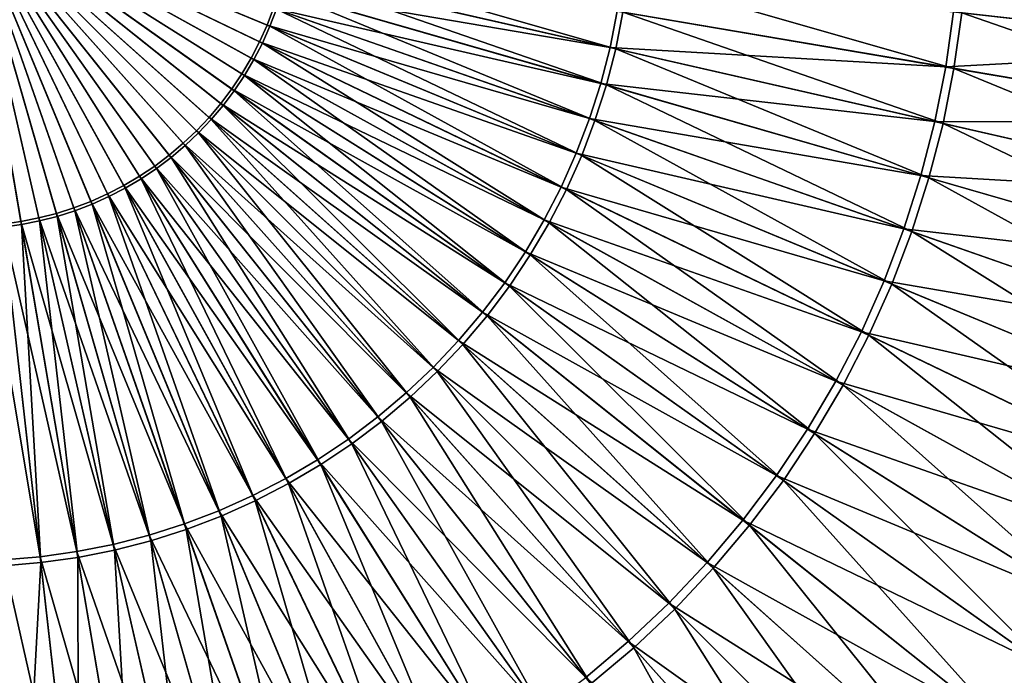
# Model space of a CAD drawing. Header units: millimetres. Extents: x -63 to 63, y -63 to 63.
# Tile 67 of 107: x 0.49 to 9.52, y -7.11 to -1.09. Entities that reach past the tile are written whole.
import ezdxf

# ---------------------------------------------------------------- set-up
doc = ezdxf.new("R2010")
doc.units = ezdxf.units.MM
doc.header["$LTSCALE"] = 106.095679
for name, color, linetype in [('12', 7, 'CONTINUOUS'), ('21', 7, 'CONTINUOUS'), ('24', 7, 'CONTINUOUS'), ('6', 7, 'CONTINUOUS')]:
    doc.layers.add(name, color=color, linetype=linetype)

msp = doc.modelspace()

# ---------------------------------------------------------------- linework, layer by layer
at = {"layer": '12', "linetype": 'Continuous'}
for points in [[(0.3375, -2.9954, 16.3537), (0, 0, 16.4287), (0.5049, -2.9718, 16.3537), (0.3375, -2.9954, 16.3537)], [(0.5049, -2.9718, 16.3537), (0, 0, 16.4287), (0.6708, -2.9388, 16.3537), (0.5049, -2.9718, 16.3537)], [(0.6708, -2.9388, 16.3537), (0, 0, 16.4287), (0.8345, -2.8966, 16.3537), (0.6708, -2.9388, 16.3537)], [(0.8345, -2.8966, 16.3537), (0, 0, 16.4287), (0.9956, -2.8452, 16.3537), (0.8345, -2.8966, 16.3537)], [(0.9956, -2.8452, 16.3537), (0, 0, 16.4287), (1.1536, -2.7849, 16.3537), (0.9956, -2.8452, 16.3537)], [(1.1536, -2.7849, 16.3537), (0, 0, 16.4287), (1.3079, -2.7159, 16.3537), (1.1536, -2.7849, 16.3537)], [(1.3079, -2.7159, 16.3537), (0, 0, 16.4287), (1.4581, -2.6383, 16.3537), (1.3079, -2.7159, 16.3537)], [(1.4581, -2.6383, 16.3537), (0, 0, 16.4287), (1.6037, -2.5524, 16.3537), (1.4581, -2.6383, 16.3537)], [(1.6037, -2.5524, 16.3537), (0, 0, 16.4287), (1.7443, -2.4584, 16.3537), (1.6037, -2.5524, 16.3537)], [(1.7443, -2.4584, 16.3537), (0, 0, 16.4287), (1.8794, -2.3567, 16.3537), (1.7443, -2.4584, 16.3537)], [(1.8794, -2.3567, 16.3537), (0, 0, 16.4287), (2.0086, -2.2477, 16.3537), (1.8794, -2.3567, 16.3537)], [(2.0086, -2.2477, 16.3537), (0, 0, 16.4287), (2.1315, -2.1315, 16.3537), (2.0086, -2.2477, 16.3537)], [(2.1315, -2.1315, 16.3537), (0, 0, 16.4287), (2.2477, -2.0086, 16.3537), (2.1315, -2.1315, 16.3537)], [(2.2477, -2.0086, 16.3537), (0, 0, 16.4287), (2.3567, -1.8794, 16.3537), (2.2477, -2.0086, 16.3537)], [(2.3567, -1.8794, 16.3537), (0, 0, 16.4287), (2.4584, -1.7443, 16.3537), (2.3567, -1.8794, 16.3537)], [(2.4584, -1.7443, 16.3537), (0, 0, 16.4287), (2.5524, -1.6037, 16.3537), (2.4584, -1.7443, 16.3537)], [(2.5524, -1.6037, 16.3537), (0, 0, 16.4287), (2.6383, -1.4581, 16.3537), (2.5524, -1.6037, 16.3537)], [(2.6383, -1.4581, 16.3537), (0, 0, 16.4287), (2.7159, -1.3079, 16.3537), (2.6383, -1.4581, 16.3537)], [(2.7159, -1.3079, 16.3537), (0, 0, 16.4287), (2.7849, -1.1536, 16.3537), (2.7159, -1.3079, 16.3537)], [(2.7849, -1.1536, 16.3537), (0, 0, 16.4287), (2.8452, -0.9956, 16.3537), (2.7849, -1.1536, 16.3537)], [(2.9388, -0.6708, 16.3537), (2.9718, -0.5049, 16.3537), (5.9576, -1.3598, 16.1198), (2.9388, -0.6708, 16.3537)], [(5.9576, -1.3598, 16.1198), (2.9718, -0.5049, 16.3537), (6.0245, -1.0236, 16.1198), (5.9576, -1.3598, 16.1198)], [(9.1334, -1.0291, 15.7276), (9.1768, -0.5154, 15.7276), (12.1705, -1.3713, 15.1781), (9.1334, -1.0291, 15.7276)], [(12.1705, -1.3713, 15.1781), (9.1768, -0.5154, 15.7276), (12.2282, -0.6867, 15.1781), (12.1705, -1.3713, 15.1781)], [(2.8966, -0.8345, 16.3537), (2.9388, -0.6708, 16.3537), (5.872, -1.6917, 16.1198), (2.8966, -0.8345, 16.3537)], [(5.872, -1.6917, 16.1198), (2.9388, -0.6708, 16.3537), (5.9576, -1.3598, 16.1198), (5.872, -1.6917, 16.1198)], [(6.0245, -1.0236, 16.1198), (6.0724, -0.6842, 16.1198), (9.0614, -1.5396, 15.7276), (6.0245, -1.0236, 16.1198)], [(9.0614, -1.5396, 15.7276), (6.0724, -0.6842, 16.1198), (9.1334, -1.0291, 15.7276), (9.0614, -1.5396, 15.7276)], [(2.8452, -0.9956, 16.3537), (2.8966, -0.8345, 16.3537), (5.7679, -2.0183, 16.1198), (2.8452, -0.9956, 16.3537)], [(5.7679, -2.0183, 16.1198), (2.8966, -0.8345, 16.3537), (5.872, -1.6917, 16.1198), (5.7679, -2.0183, 16.1198)], [(2.7849, -1.1536, 16.3537), (2.8452, -0.9956, 16.3537), (5.6457, -2.3385, 16.1198), (2.7849, -1.1536, 16.3537)], [(5.6457, -2.3385, 16.1198), (2.8452, -0.9956, 16.3537), (5.7679, -2.0183, 16.1198), (5.6457, -2.3385, 16.1198)], [(5.9576, -1.3598, 16.1198), (6.0245, -1.0236, 16.1198), (8.9608, -2.0452, 15.7276), (5.9576, -1.3598, 16.1198)], [(8.9608, -2.0452, 15.7276), (6.0245, -1.0236, 16.1198), (9.0614, -1.5396, 15.7276), (8.9608, -2.0452, 15.7276)], [(9.0614, -1.5396, 15.7276), (9.1334, -1.0291, 15.7276), (12.0744, -2.0515, 15.1781), (9.0614, -1.5396, 15.7276)], [(12.0744, -2.0515, 15.1781), (9.1334, -1.0291, 15.7276), (12.1705, -1.3713, 15.1781), (12.0744, -2.0515, 15.1781)], [(2.7159, -1.3079, 16.3537), (2.7849, -1.1536, 16.3537), (5.5057, -2.6514, 16.1198), (2.7159, -1.3079, 16.3537)], [(5.5057, -2.6514, 16.1198), (2.7849, -1.1536, 16.3537), (5.6457, -2.3385, 16.1198), (5.5057, -2.6514, 16.1198)], [(2.6383, -1.4581, 16.3537), (2.7159, -1.3079, 16.3537), (5.3483, -2.9559, 16.1198), (2.6383, -1.4581, 16.3537)], [(5.3483, -2.9559, 16.1198), (2.7159, -1.3079, 16.3537), (5.5057, -2.6514, 16.1198), (5.3483, -2.9559, 16.1198)], [(5.872, -1.6917, 16.1198), (5.9576, -1.3598, 16.1198), (8.832, -2.5445, 15.7276), (5.872, -1.6917, 16.1198)], [(8.832, -2.5445, 15.7276), (5.9576, -1.3598, 16.1198), (8.9608, -2.0452, 15.7276), (8.832, -2.5445, 15.7276)], [(2.5524, -1.6037, 16.3537), (2.6383, -1.4581, 16.3537), (5.1742, -3.2512, 16.1198), (2.5524, -1.6037, 16.3537)], [(5.1742, -3.2512, 16.1198), (2.6383, -1.4581, 16.3537), (5.3483, -2.9559, 16.1198), (5.1742, -3.2512, 16.1198)], [(2.4584, -1.7443, 16.3537), (2.5524, -1.6037, 16.3537), (4.9837, -3.5362, 16.1198), (2.4584, -1.7443, 16.3537)], [(4.9837, -3.5362, 16.1198), (2.5524, -1.6037, 16.3537), (5.1742, -3.2512, 16.1198), (4.9837, -3.5362, 16.1198)], [(8.9608, -2.0452, 15.7276), (9.0614, -1.5396, 15.7276), (11.9404, -2.7253, 15.1781), (8.9608, -2.0452, 15.7276)], [(11.9404, -2.7253, 15.1781), (9.0614, -1.5396, 15.7276), (12.0744, -2.0515, 15.1781), (11.9404, -2.7253, 15.1781)], [(5.7679, -2.0183, 16.1198), (5.872, -1.6917, 16.1198), (8.6754, -3.0357, 15.7276), (5.7679, -2.0183, 16.1198)], [(8.6754, -3.0357, 15.7276), (5.872, -1.6917, 16.1198), (8.832, -2.5445, 15.7276), (8.6754, -3.0357, 15.7276)], [(2.3567, -1.8794, 16.3537), (2.4584, -1.7443, 16.3537), (4.7776, -3.81, 16.1198), (2.3567, -1.8794, 16.3537)], [(4.7776, -3.81, 16.1198), (2.4584, -1.7443, 16.3537), (4.9837, -3.5362, 16.1198), (4.7776, -3.81, 16.1198)], [(2.2477, -2.0086, 16.3537), (2.3567, -1.8794, 16.3537), (4.5565, -4.0719, 16.1198), (2.2477, -2.0086, 16.3537)], [(4.5565, -4.0719, 16.1198), (2.3567, -1.8794, 16.3537), (4.7776, -3.81, 16.1198), (4.5565, -4.0719, 16.1198)], [(2.1315, -2.1315, 16.3537), (2.2477, -2.0086, 16.3537), (4.321, -4.321, 16.1198), (2.1315, -2.1315, 16.3537)], [(4.321, -4.321, 16.1198), (2.2477, -2.0086, 16.3537), (4.5565, -4.0719, 16.1198), (4.321, -4.321, 16.1198)], [(5.6457, -2.3385, 16.1198), (5.7679, -2.0183, 16.1198), (8.4916, -3.5173, 15.7276), (5.6457, -2.3385, 16.1198)], [(8.4916, -3.5173, 15.7276), (5.7679, -2.0183, 16.1198), (8.6754, -3.0357, 15.7276), (8.4916, -3.5173, 15.7276)], [(8.832, -2.5445, 15.7276), (8.9608, -2.0452, 15.7276), (11.7688, -3.3905, 15.1781), (8.832, -2.5445, 15.7276)], [(11.7688, -3.3905, 15.1781), (8.9608, -2.0452, 15.7276), (11.9404, -2.7253, 15.1781), (11.7688, -3.3905, 15.1781)], [(2.0086, -2.2477, 16.3537), (2.1315, -2.1315, 16.3537), (4.0719, -4.5565, 16.1198), (2.0086, -2.2477, 16.3537)], [(4.0719, -4.5565, 16.1198), (2.1315, -2.1315, 16.3537), (4.321, -4.321, 16.1198), (4.0719, -4.5565, 16.1198)], [(1.8794, -2.3567, 16.3537), (2.0086, -2.2477, 16.3537), (3.81, -4.7776, 16.1198), (1.8794, -2.3567, 16.3537)], [(3.81, -4.7776, 16.1198), (2.0086, -2.2477, 16.3537), (4.0719, -4.5565, 16.1198), (3.81, -4.7776, 16.1198)], [(5.5057, -2.6514, 16.1198), (5.6457, -2.3385, 16.1198), (8.281, -3.9879, 15.7276), (5.5057, -2.6514, 16.1198)], [(8.281, -3.9879, 15.7276), (5.6457, -2.3385, 16.1198), (8.4916, -3.5173, 15.7276), (8.281, -3.9879, 15.7276)], [(1.7443, -2.4584, 16.3537), (1.8794, -2.3567, 16.3537), (3.5362, -4.9837, 16.1198), (1.7443, -2.4584, 16.3537)], [(3.5362, -4.9837, 16.1198), (1.8794, -2.3567, 16.3537), (3.81, -4.7776, 16.1198), (3.5362, -4.9837, 16.1198)], [(1.6037, -2.5524, 16.3537), (1.7443, -2.4584, 16.3537), (3.2512, -5.1742, 16.1198), (1.6037, -2.5524, 16.3537)], [(3.2512, -5.1742, 16.1198), (1.7443, -2.4584, 16.3537), (3.5362, -4.9837, 16.1198), (3.2512, -5.1742, 16.1198)], [(1.4581, -2.6383, 16.3537), (1.6037, -2.5524, 16.3537), (2.9559, -5.3483, 16.1198), (1.4581, -2.6383, 16.3537)], [(2.9559, -5.3483, 16.1198), (1.6037, -2.5524, 16.3537), (3.2512, -5.1742, 16.1198), (2.9559, -5.3483, 16.1198)], [(8.6754, -3.0357, 15.7276), (8.832, -2.5445, 15.7276), (11.5602, -4.0451, 15.1781), (8.6754, -3.0357, 15.7276)], [(11.5602, -4.0451, 15.1781), (8.832, -2.5445, 15.7276), (11.7688, -3.3905, 15.1781), (11.5602, -4.0451, 15.1781)], [(1.3079, -2.7159, 16.3537), (1.4581, -2.6383, 16.3537), (2.6514, -5.5057, 16.1198), (1.3079, -2.7159, 16.3537)], [(2.6514, -5.5057, 16.1198), (1.4581, -2.6383, 16.3537), (2.9559, -5.3483, 16.1198), (2.6514, -5.5057, 16.1198)], [(5.3483, -2.9559, 16.1198), (5.5057, -2.6514, 16.1198), (8.0444, -4.446, 15.7276), (5.3483, -2.9559, 16.1198)], [(8.0444, -4.446, 15.7276), (5.5057, -2.6514, 16.1198), (8.281, -3.9879, 15.7276), (8.0444, -4.446, 15.7276)], [(0.9956, -2.8452, 16.3537), (1.1536, -2.7849, 16.3537), (2.0183, -5.7679, 16.1198), (0.9956, -2.8452, 16.3537)], [(1.1536, -2.7849, 16.3537), (1.3079, -2.7159, 16.3537), (2.3385, -5.6457, 16.1198), (1.1536, -2.7849, 16.3537)], [(2.0183, -5.7679, 16.1198), (1.1536, -2.7849, 16.3537), (2.3385, -5.6457, 16.1198), (2.0183, -5.7679, 16.1198)], [(2.3385, -5.6457, 16.1198), (1.3079, -2.7159, 16.3537), (2.6514, -5.5057, 16.1198), (2.3385, -5.6457, 16.1198)], [(0.8345, -2.8966, 16.3537), (0.9956, -2.8452, 16.3537), (1.6917, -5.872, 16.1198), (0.8345, -2.8966, 16.3537)], [(1.6917, -5.872, 16.1198), (0.9956, -2.8452, 16.3537), (2.0183, -5.7679, 16.1198), (1.6917, -5.872, 16.1198)], [(0.3375, -2.9954, 16.3537), (0.5049, -2.9718, 16.3537), (0.6842, -6.0724, 16.1198), (0.3375, -2.9954, 16.3537)], [(0.5049, -2.9718, 16.3537), (0.6708, -2.9388, 16.3537), (1.0236, -6.0245, 16.1198), (0.5049, -2.9718, 16.3537)], [(0.6842, -6.0724, 16.1198), (0.5049, -2.9718, 16.3537), (1.0236, -6.0245, 16.1198), (0.6842, -6.0724, 16.1198)], [(0.6708, -2.9388, 16.3537), (0.8345, -2.8966, 16.3537), (1.3598, -5.9576, 16.1198), (0.6708, -2.9388, 16.3537)], [(1.0236, -6.0245, 16.1198), (0.6708, -2.9388, 16.3537), (1.3598, -5.9576, 16.1198), (1.0236, -6.0245, 16.1198)], [(1.3598, -5.9576, 16.1198), (0.8345, -2.8966, 16.3537), (1.6917, -5.872, 16.1198), (1.3598, -5.9576, 16.1198)], [(5.1742, -3.2512, 16.1198), (5.3483, -2.9559, 16.1198), (7.7824, -4.89, 15.7276), (5.1742, -3.2512, 16.1198)], [(7.7824, -4.89, 15.7276), (5.3483, -2.9559, 16.1198), (8.0444, -4.446, 15.7276), (7.7824, -4.89, 15.7276)], [(0.3426, -6.1012, 16.1198), (0.3375, -2.9954, 16.3537), (0.6842, -6.0724, 16.1198), (0.3426, -6.1012, 16.1198)], [(8.4916, -3.5173, 15.7276), (8.6754, -3.0357, 15.7276), (11.3152, -4.6869, 15.1781), (8.4916, -3.5173, 15.7276)], [(11.3152, -4.6869, 15.1781), (8.6754, -3.0357, 15.7276), (11.5602, -4.0451, 15.1781), (11.3152, -4.6869, 15.1781)], [(4.9837, -3.5362, 16.1198), (5.1742, -3.2512, 16.1198), (7.496, -5.3187, 15.7276), (4.9837, -3.5362, 16.1198)], [(7.496, -5.3187, 15.7276), (5.1742, -3.2512, 16.1198), (7.7824, -4.89, 15.7276), (7.496, -5.3187, 15.7276)], [(8.281, -3.9879, 15.7276), (8.4916, -3.5173, 15.7276), (11.0346, -5.314, 15.1781), (8.281, -3.9879, 15.7276)], [(11.0346, -5.314, 15.1781), (8.4916, -3.5173, 15.7276), (11.3152, -4.6869, 15.1781), (11.0346, -5.314, 15.1781)], [(4.7776, -3.81, 16.1198), (4.9837, -3.5362, 16.1198), (7.186, -5.7306, 15.7276), (4.7776, -3.81, 16.1198)], [(7.186, -5.7306, 15.7276), (4.9837, -3.5362, 16.1198), (7.496, -5.3187, 15.7276), (7.186, -5.7306, 15.7276)], [(4.5565, -4.0719, 16.1198), (4.7776, -3.81, 16.1198), (6.8534, -6.1245, 15.7276), (4.5565, -4.0719, 16.1198)], [(6.8534, -6.1245, 15.7276), (4.7776, -3.81, 16.1198), (7.186, -5.7306, 15.7276), (6.8534, -6.1245, 15.7276)], [(8.0444, -4.446, 15.7276), (8.281, -3.9879, 15.7276), (10.7193, -5.9243, 15.1781), (8.0444, -4.446, 15.7276)], [(10.7193, -5.9243, 15.1781), (8.281, -3.9879, 15.7276), (11.0346, -5.314, 15.1781), (10.7193, -5.9243, 15.1781)], [(4.321, -4.321, 16.1198), (4.5565, -4.0719, 16.1198), (6.4992, -6.4992, 15.7276), (4.321, -4.321, 16.1198)], [(6.4992, -6.4992, 15.7276), (4.5565, -4.0719, 16.1198), (6.8534, -6.1245, 15.7276), (6.4992, -6.4992, 15.7276)], [(4.0719, -4.5565, 16.1198), (4.321, -4.321, 16.1198), (6.1245, -6.8534, 15.7276), (4.0719, -4.5565, 16.1198)], [(6.1245, -6.8534, 15.7276), (4.321, -4.321, 16.1198), (6.4992, -6.4992, 15.7276), (6.1245, -6.8534, 15.7276)], [(7.7824, -4.89, 15.7276), (8.0444, -4.446, 15.7276), (10.3702, -6.5161, 15.1781), (7.7824, -4.89, 15.7276)], [(10.3702, -6.5161, 15.1781), (8.0444, -4.446, 15.7276), (10.7193, -5.9243, 15.1781), (10.3702, -6.5161, 15.1781)], [(3.81, -4.7776, 16.1198), (4.0719, -4.5565, 16.1198), (5.7306, -7.186, 15.7276), (3.81, -4.7776, 16.1198)], [(5.7306, -7.186, 15.7276), (4.0719, -4.5565, 16.1198), (6.1245, -6.8534, 15.7276), (5.7306, -7.186, 15.7276)], [(3.5362, -4.9837, 16.1198), (3.81, -4.7776, 16.1198), (5.3187, -7.496, 15.7276), (3.5362, -4.9837, 16.1198)], [(5.3187, -7.496, 15.7276), (3.81, -4.7776, 16.1198), (5.7306, -7.186, 15.7276), (5.3187, -7.496, 15.7276)], [(7.496, -5.3187, 15.7276), (7.7824, -4.89, 15.7276), (9.9886, -7.0873, 15.1781), (7.496, -5.3187, 15.7276)], [(9.9886, -7.0873, 15.1781), (7.7824, -4.89, 15.7276), (10.3702, -6.5161, 15.1781), (9.9886, -7.0873, 15.1781)], [(3.2512, -5.1742, 16.1198), (3.5362, -4.9837, 16.1198), (4.89, -7.7824, 15.7276), (3.2512, -5.1742, 16.1198)], [(4.89, -7.7824, 15.7276), (3.5362, -4.9837, 16.1198), (5.3187, -7.496, 15.7276), (4.89, -7.7824, 15.7276)], [(2.9559, -5.3483, 16.1198), (3.2512, -5.1742, 16.1198), (4.446, -8.0444, 15.7276), (2.9559, -5.3483, 16.1198)], [(4.446, -8.0444, 15.7276), (3.2512, -5.1742, 16.1198), (4.89, -7.7824, 15.7276), (4.446, -8.0444, 15.7276)], [(7.186, -5.7306, 15.7276), (7.496, -5.3187, 15.7276), (9.5755, -7.6362, 15.1781), (7.186, -5.7306, 15.7276)], [(9.5755, -7.6362, 15.1781), (7.496, -5.3187, 15.7276), (9.9886, -7.0873, 15.1781), (9.5755, -7.6362, 15.1781)], [(2.6514, -5.5057, 16.1198), (2.9559, -5.3483, 16.1198), (3.9879, -8.281, 15.7276), (2.6514, -5.5057, 16.1198)], [(3.9879, -8.281, 15.7276), (2.9559, -5.3483, 16.1198), (4.446, -8.0444, 15.7276), (3.9879, -8.281, 15.7276)], [(2.3385, -5.6457, 16.1198), (2.6514, -5.5057, 16.1198), (3.5173, -8.4916, 15.7276), (2.3385, -5.6457, 16.1198)], [(3.5173, -8.4916, 15.7276), (2.6514, -5.5057, 16.1198), (3.9879, -8.281, 15.7276), (3.5173, -8.4916, 15.7276)], [(2.0183, -5.7679, 16.1198), (2.3385, -5.6457, 16.1198), (3.0357, -8.6754, 15.7276), (2.0183, -5.7679, 16.1198)], [(3.0357, -8.6754, 15.7276), (2.3385, -5.6457, 16.1198), (3.5173, -8.4916, 15.7276), (3.0357, -8.6754, 15.7276)], [(1.6917, -5.872, 16.1198), (2.0183, -5.7679, 16.1198), (2.5445, -8.832, 15.7276), (1.6917, -5.872, 16.1198)], [(2.5445, -8.832, 15.7276), (2.0183, -5.7679, 16.1198), (3.0357, -8.6754, 15.7276), (2.5445, -8.832, 15.7276)], [(6.8534, -6.1245, 15.7276), (7.186, -5.7306, 15.7276), (9.1322, -8.1611, 15.1781), (6.8534, -6.1245, 15.7276)], [(9.1322, -8.1611, 15.1781), (7.186, -5.7306, 15.7276), (9.5755, -7.6362, 15.1781), (9.1322, -8.1611, 15.1781)], [(1.0236, -6.0245, 16.1198), (1.3598, -5.9576, 16.1198), (1.5396, -9.0614, 15.7276), (1.0236, -6.0245, 16.1198)], [(1.3598, -5.9576, 16.1198), (1.6917, -5.872, 16.1198), (2.0452, -8.9608, 15.7276), (1.3598, -5.9576, 16.1198)], [(1.5396, -9.0614, 15.7276), (1.3598, -5.9576, 16.1198), (2.0452, -8.9608, 15.7276), (1.5396, -9.0614, 15.7276)], [(2.0452, -8.9608, 15.7276), (1.6917, -5.872, 16.1198), (2.5445, -8.832, 15.7276), (2.0452, -8.9608, 15.7276)], [(0.6842, -6.0724, 16.1198), (1.0236, -6.0245, 16.1198), (1.0291, -9.1334, 15.7276), (0.6842, -6.0724, 16.1198)], [(1.0291, -9.1334, 15.7276), (1.0236, -6.0245, 16.1198), (1.5396, -9.0614, 15.7276), (1.0291, -9.1334, 15.7276)], [(0, -9.1912, 15.7276), (0.3426, -6.1012, 16.1198), (0.5154, -9.1768, 15.7276), (0, -9.1912, 15.7276)], [(0.3426, -6.1012, 16.1198), (0.6842, -6.0724, 16.1198), (0.5154, -9.1768, 15.7276), (0.3426, -6.1012, 16.1198)], [(0.5154, -9.1768, 15.7276), (0.6842, -6.0724, 16.1198), (1.0291, -9.1334, 15.7276), (0.5154, -9.1768, 15.7276)], [(6.4992, -6.4992, 15.7276), (6.8534, -6.1245, 15.7276), (8.6603, -8.6603, 15.1781), (6.4992, -6.4992, 15.7276)], [(8.6603, -8.6603, 15.1781), (6.8534, -6.1245, 15.7276), (9.1322, -8.1611, 15.1781), (8.6603, -8.6603, 15.1781)], [(6.1245, -6.8534, 15.7276), (6.4992, -6.4992, 15.7276), (8.1611, -9.1322, 15.1781), (6.1245, -6.8534, 15.7276)], [(8.1611, -9.1322, 15.1781), (6.4992, -6.4992, 15.7276), (8.6603, -8.6603, 15.1781), (8.1611, -9.1322, 15.1781)], [(5.7306, -7.186, 15.7276), (6.1245, -6.8534, 15.7276), (7.6362, -9.5755, 15.1781), (5.7306, -7.186, 15.7276)], [(7.6362, -9.5755, 15.1781), (6.1245, -6.8534, 15.7276), (8.1611, -9.1322, 15.1781), (7.6362, -9.5755, 15.1781)]]:
    msp.add_3dface(points, dxfattribs=at)
at = {"layer": '21', "linetype": 'Continuous'}
for points in [[(23.5535, -7.6023, -201), (24.0558, -5.8209, -201), (6.9104, -11.0112, -201), (23.5535, -7.6023, -201)], [(6.9104, -11.0112, -201), (24.0558, -5.8209, -201), (7.8438, -10.367, -201), (6.9104, -11.0112, -201)], [(7.8438, -10.367, -201), (24.0558, -5.8209, -201), (8.7175, -9.6439, -201), (7.8438, -10.367, -201)], [(8.7175, -9.6439, -201), (24.0558, -5.8209, -201), (9.5248, -8.8475, -201), (8.7175, -9.6439, -201)]]:
    msp.add_3dface(points, dxfattribs=at)
at = {"layer": '24', "linetype": 'Continuous'}
for points in [[(6.9104, -11.0112, -238), (7.8438, -10.367, -238), (28.3198, -6.2441, -238), (6.9104, -11.0112, -238)], [(27.8022, -8.2484, -238), (6.9104, -11.0112, -238), (28.3198, -6.2441, -238), (27.8022, -8.2484, -238)], [(7.8438, -10.367, -238), (8.7175, -9.6439, -238), (28.3198, -6.2441, -238), (7.8438, -10.367, -238)], [(8.7175, -9.6439, -238), (9.5248, -8.8475, -238), (28.3198, -6.2441, -238), (8.7175, -9.6439, -238)]]:
    msp.add_3dface(points, dxfattribs=at)
at = {"layer": '6', "linetype": 'Continuous'}
for points in [[(2.8188, -0.9863, 17.8568), (0, 0, 17.9287), (2.759, -1.1428, 17.8568), (2.8188, -0.9863, 17.8568)], [(2.759, -1.1428, 17.8568), (0, 0, 17.9287), (2.6906, -1.2957, 17.8568), (2.759, -1.1428, 17.8568)], [(2.6906, -1.2957, 17.8568), (0, 0, 17.9287), (2.6137, -1.4446, 17.8568), (2.6906, -1.2957, 17.8568)], [(2.6137, -1.4446, 17.8568), (0, 0, 17.9287), (2.5286, -1.5888, 17.8568), (2.6137, -1.4446, 17.8568)], [(2.5286, -1.5888, 17.8568), (0, 0, 17.9287), (2.4356, -1.7281, 17.8568), (2.5286, -1.5888, 17.8568)], [(2.4356, -1.7281, 17.8568), (0, 0, 17.9287), (2.3348, -1.862, 17.8568), (2.4356, -1.7281, 17.8568)], [(2.3348, -1.862, 17.8568), (0, 0, 17.9287), (2.2268, -1.9899, 17.8568), (2.3348, -1.862, 17.8568)], [(2.2268, -1.9899, 17.8568), (0, 0, 17.9287), (2.1117, -2.1117, 17.8568), (2.2268, -1.9899, 17.8568)], [(2.1117, -2.1117, 17.8568), (0, 0, 17.9287), (1.9899, -2.2268, 17.8568), (2.1117, -2.1117, 17.8568)], [(1.9899, -2.2268, 17.8568), (0, 0, 17.9287), (1.862, -2.3348, 17.8568), (1.9899, -2.2268, 17.8568)], [(1.862, -2.3348, 17.8568), (0, 0, 17.9287), (1.7281, -2.4356, 17.8568), (1.862, -2.3348, 17.8568)], [(1.7281, -2.4356, 17.8568), (0, 0, 17.9287), (1.5888, -2.5286, 17.8568), (1.7281, -2.4356, 17.8568)], [(1.5888, -2.5286, 17.8568), (0, 0, 17.9287), (1.4446, -2.6137, 17.8568), (1.5888, -2.5286, 17.8568)], [(1.4446, -2.6137, 17.8568), (0, 0, 17.9287), (1.2957, -2.6906, 17.8568), (1.4446, -2.6137, 17.8568)], [(1.2957, -2.6906, 17.8568), (0, 0, 17.9287), (1.1428, -2.759, 17.8568), (1.2957, -2.6906, 17.8568)], [(1.1428, -2.759, 17.8568), (0, 0, 17.9287), (0.9863, -2.8188, 17.8568), (1.1428, -2.759, 17.8568)], [(0.9863, -2.8188, 17.8568), (0, 0, 17.9287), (0.8267, -2.8696, 17.8568), (0.9863, -2.8188, 17.8568)], [(0.8267, -2.8696, 17.8568), (0, 0, 17.9287), (0.6645, -2.9115, 17.8568), (0.8267, -2.8696, 17.8568)], [(0.6645, -2.9115, 17.8568), (0, 0, 17.9287), (0.5002, -2.9442, 17.8568), (0.6645, -2.9115, 17.8568)], [(0.5002, -2.9442, 17.8568), (0, 0, 17.9287), (0.3344, -2.9676, 17.8568), (0.5002, -2.9442, 17.8568)], [(2.9115, -0.6645, 17.8568), (2.8696, -0.8267, 17.8568), (5.9058, -1.348, 17.6325), (2.9115, -0.6645, 17.8568)], [(5.9721, -1.0147, 17.6325), (2.9115, -0.6645, 17.8568), (5.9058, -1.348, 17.6325), (5.9721, -1.0147, 17.6325)], [(12.129, -0.6811, 16.7289), (9.0568, -1.0205, 17.2562), (12.0717, -1.3602, 16.7289), (12.129, -0.6811, 16.7289)], [(2.8696, -0.8267, 17.8568), (2.8188, -0.9863, 17.8568), (5.8209, -1.677, 17.6325), (2.8696, -0.8267, 17.8568)], [(5.9058, -1.348, 17.6325), (2.8696, -0.8267, 17.8568), (5.8209, -1.677, 17.6325), (5.9058, -1.348, 17.6325)], [(2.8188, -0.9863, 17.8568), (2.759, -1.1428, 17.8568), (5.7177, -2.0007, 17.6325), (2.8188, -0.9863, 17.8568)], [(5.8209, -1.677, 17.6325), (2.8188, -0.9863, 17.8568), (5.7177, -2.0007, 17.6325), (5.8209, -1.677, 17.6325)], [(5.9721, -1.0147, 17.6325), (5.9058, -1.348, 17.6325), (8.9853, -1.5267, 17.2562), (5.9721, -1.0147, 17.6325)], [(9.0568, -1.0205, 17.2562), (5.9721, -1.0147, 17.6325), (8.9853, -1.5267, 17.2562), (9.0568, -1.0205, 17.2562)], [(9.0568, -1.0205, 17.2562), (8.9853, -1.5267, 17.2562), (12.0717, -1.3602, 16.7289), (9.0568, -1.0205, 17.2562)], [(2.759, -1.1428, 17.8568), (2.6906, -1.2957, 17.8568), (5.5966, -2.3182, 17.6325), (2.759, -1.1428, 17.8568)], [(5.7177, -2.0007, 17.6325), (2.759, -1.1428, 17.8568), (5.5966, -2.3182, 17.6325), (5.7177, -2.0007, 17.6325)], [(2.6906, -1.2957, 17.8568), (2.6137, -1.4446, 17.8568), (5.4578, -2.6283, 17.6325), (2.6906, -1.2957, 17.8568)], [(5.5966, -2.3182, 17.6325), (2.6906, -1.2957, 17.8568), (5.4578, -2.6283, 17.6325), (5.5966, -2.3182, 17.6325)], [(5.9058, -1.348, 17.6325), (5.8209, -1.677, 17.6325), (8.8856, -2.0281, 17.2562), (5.9058, -1.348, 17.6325)], [(8.9853, -1.5267, 17.2562), (5.9058, -1.348, 17.6325), (8.8856, -2.0281, 17.2562), (8.9853, -1.5267, 17.2562)], [(2.6137, -1.4446, 17.8568), (2.5286, -1.5888, 17.8568), (5.3018, -2.9302, 17.6325), (2.6137, -1.4446, 17.8568)], [(5.4578, -2.6283, 17.6325), (2.6137, -1.4446, 17.8568), (5.3018, -2.9302, 17.6325), (5.4578, -2.6283, 17.6325)], [(12.0717, -1.3602, 16.7289), (8.9853, -1.5267, 17.2562), (11.9765, -2.0349, 16.7289), (12.0717, -1.3602, 16.7289)], [(8.9853, -1.5267, 17.2562), (8.8856, -2.0281, 17.2562), (11.9765, -2.0349, 16.7289), (8.9853, -1.5267, 17.2562)], [(2.5286, -1.5888, 17.8568), (2.4356, -1.7281, 17.8568), (5.1292, -3.2229, 17.6325), (2.5286, -1.5888, 17.8568)], [(5.3018, -2.9302, 17.6325), (2.5286, -1.5888, 17.8568), (5.1292, -3.2229, 17.6325), (5.3018, -2.9302, 17.6325)], [(5.8209, -1.677, 17.6325), (5.7177, -2.0007, 17.6325), (8.7579, -2.5231, 17.2562), (5.8209, -1.677, 17.6325)], [(8.8856, -2.0281, 17.2562), (5.8209, -1.677, 17.6325), (8.7579, -2.5231, 17.2562), (8.8856, -2.0281, 17.2562)], [(2.4356, -1.7281, 17.8568), (2.3348, -1.862, 17.8568), (4.9404, -3.5054, 17.6325), (2.4356, -1.7281, 17.8568)], [(5.1292, -3.2229, 17.6325), (2.4356, -1.7281, 17.8568), (4.9404, -3.5054, 17.6325), (5.1292, -3.2229, 17.6325)], [(2.3348, -1.862, 17.8568), (2.2268, -1.9899, 17.8568), (4.7361, -3.7769, 17.6325), (2.3348, -1.862, 17.8568)], [(4.9404, -3.5054, 17.6325), (2.3348, -1.862, 17.8568), (4.7361, -3.7769, 17.6325), (4.9404, -3.5054, 17.6325)], [(2.2268, -1.9899, 17.8568), (2.1117, -2.1117, 17.8568), (4.5169, -4.0365, 17.6325), (2.2268, -1.9899, 17.8568)], [(4.7361, -3.7769, 17.6325), (2.2268, -1.9899, 17.8568), (4.5169, -4.0365, 17.6325), (4.7361, -3.7769, 17.6325)], [(5.7177, -2.0007, 17.6325), (5.5966, -2.3182, 17.6325), (8.6026, -3.0102, 17.2562), (5.7177, -2.0007, 17.6325)], [(8.7579, -2.5231, 17.2562), (5.7177, -2.0007, 17.6325), (8.6026, -3.0102, 17.2562), (8.7579, -2.5231, 17.2562)], [(8.8856, -2.0281, 17.2562), (8.7579, -2.5231, 17.2562), (11.8435, -2.7032, 16.7289), (8.8856, -2.0281, 17.2562)], [(11.9765, -2.0349, 16.7289), (8.8856, -2.0281, 17.2562), (11.8435, -2.7032, 16.7289), (11.9765, -2.0349, 16.7289)], [(2.1117, -2.1117, 17.8568), (1.9899, -2.2268, 17.8568), (4.2834, -4.2834, 17.6325), (2.1117, -2.1117, 17.8568)], [(4.5169, -4.0365, 17.6325), (2.1117, -2.1117, 17.8568), (4.2834, -4.2834, 17.6325), (4.5169, -4.0365, 17.6325)], [(1.9899, -2.2268, 17.8568), (1.862, -2.3348, 17.8568), (4.0365, -4.5169, 17.6325), (1.9899, -2.2268, 17.8568)], [(4.2834, -4.2834, 17.6325), (1.9899, -2.2268, 17.8568), (4.0365, -4.5169, 17.6325), (4.2834, -4.2834, 17.6325)], [(1.862, -2.3348, 17.8568), (1.7281, -2.4356, 17.8568), (3.7769, -4.7361, 17.6325), (1.862, -2.3348, 17.8568)], [(4.0365, -4.5169, 17.6325), (1.862, -2.3348, 17.8568), (3.7769, -4.7361, 17.6325), (4.0365, -4.5169, 17.6325)], [(5.5966, -2.3182, 17.6325), (5.4578, -2.6283, 17.6325), (8.4203, -3.4878, 17.2562), (5.5966, -2.3182, 17.6325)], [(8.6026, -3.0102, 17.2562), (5.5966, -2.3182, 17.6325), (8.4203, -3.4878, 17.2562), (8.6026, -3.0102, 17.2562)], [(1.7281, -2.4356, 17.8568), (1.5888, -2.5286, 17.8568), (3.5054, -4.9404, 17.6325), (1.7281, -2.4356, 17.8568)], [(3.7769, -4.7361, 17.6325), (1.7281, -2.4356, 17.8568), (3.5054, -4.9404, 17.6325), (3.7769, -4.7361, 17.6325)], [(1.5888, -2.5286, 17.8568), (1.4446, -2.6137, 17.8568), (3.2229, -5.1292, 17.6325), (1.5888, -2.5286, 17.8568)], [(3.5054, -4.9404, 17.6325), (1.5888, -2.5286, 17.8568), (3.2229, -5.1292, 17.6325), (3.5054, -4.9404, 17.6325)], [(8.7579, -2.5231, 17.2562), (8.6026, -3.0102, 17.2562), (11.6733, -3.363, 16.7289), (8.7579, -2.5231, 17.2562)], [(11.8435, -2.7032, 16.7289), (8.7579, -2.5231, 17.2562), (11.6733, -3.363, 16.7289), (11.8435, -2.7032, 16.7289)], [(1.4446, -2.6137, 17.8568), (1.2957, -2.6906, 17.8568), (2.9302, -5.3018, 17.6325), (1.4446, -2.6137, 17.8568)], [(3.2229, -5.1292, 17.6325), (1.4446, -2.6137, 17.8568), (2.9302, -5.3018, 17.6325), (3.2229, -5.1292, 17.6325)], [(1.2957, -2.6906, 17.8568), (1.1428, -2.759, 17.8568), (2.6283, -5.4578, 17.6325), (1.2957, -2.6906, 17.8568)], [(2.9302, -5.3018, 17.6325), (1.2957, -2.6906, 17.8568), (2.6283, -5.4578, 17.6325), (2.9302, -5.3018, 17.6325)], [(5.4578, -2.6283, 17.6325), (5.3018, -2.9302, 17.6325), (8.2115, -3.9545, 17.2562), (5.4578, -2.6283, 17.6325)], [(8.4203, -3.4878, 17.2562), (5.4578, -2.6283, 17.6325), (8.2115, -3.9545, 17.2562), (8.4203, -3.4878, 17.2562)], [(1.1428, -2.759, 17.8568), (0.9863, -2.8188, 17.8568), (2.3182, -5.5966, 17.6325), (1.1428, -2.759, 17.8568)], [(2.6283, -5.4578, 17.6325), (1.1428, -2.759, 17.8568), (2.3182, -5.5966, 17.6325), (2.6283, -5.4578, 17.6325)], [(0.8267, -2.8696, 17.8568), (0.6645, -2.9115, 17.8568), (1.677, -5.8209, 17.6325), (0.8267, -2.8696, 17.8568)], [(0.9863, -2.8188, 17.8568), (0.8267, -2.8696, 17.8568), (2.0007, -5.7177, 17.6325), (0.9863, -2.8188, 17.8568)], [(2.0007, -5.7177, 17.6325), (0.8267, -2.8696, 17.8568), (1.677, -5.8209, 17.6325), (2.0007, -5.7177, 17.6325)], [(2.3182, -5.5966, 17.6325), (0.9863, -2.8188, 17.8568), (2.0007, -5.7177, 17.6325), (2.3182, -5.5966, 17.6325)], [(0.3344, -2.9676, 17.8568), (0.1674, -2.9817, 17.8568), (0.6782, -6.0196, 17.6325), (0.3344, -2.9676, 17.8568)], [(0.5002, -2.9442, 17.8568), (0.3344, -2.9676, 17.8568), (1.0147, -5.9721, 17.6325), (0.5002, -2.9442, 17.8568)], [(1.0147, -5.9721, 17.6325), (0.3344, -2.9676, 17.8568), (0.6782, -6.0196, 17.6325), (1.0147, -5.9721, 17.6325)], [(0.6645, -2.9115, 17.8568), (0.5002, -2.9442, 17.8568), (1.348, -5.9058, 17.6325), (0.6645, -2.9115, 17.8568)], [(1.348, -5.9058, 17.6325), (0.5002, -2.9442, 17.8568), (1.0147, -5.9721, 17.6325), (1.348, -5.9058, 17.6325)], [(1.677, -5.8209, 17.6325), (0.6645, -2.9115, 17.8568), (1.348, -5.9058, 17.6325), (1.677, -5.8209, 17.6325)], [(5.3018, -2.9302, 17.6325), (5.1292, -3.2229, 17.6325), (7.9769, -4.4087, 17.2562), (5.3018, -2.9302, 17.6325)], [(8.2115, -3.9545, 17.2562), (5.3018, -2.9302, 17.6325), (7.9769, -4.4087, 17.2562), (8.2115, -3.9545, 17.2562)], [(0.6782, -6.0196, 17.6325), (0.1674, -2.9817, 17.8568), (0.3397, -6.0481, 17.6325), (0.6782, -6.0196, 17.6325)], [(8.6026, -3.0102, 17.2562), (8.4203, -3.4878, 17.2562), (11.4664, -4.0123, 16.7289), (8.6026, -3.0102, 17.2562)], [(11.6733, -3.363, 16.7289), (8.6026, -3.0102, 17.2562), (11.4664, -4.0123, 16.7289), (11.6733, -3.363, 16.7289)], [(5.1292, -3.2229, 17.6325), (4.9404, -3.5054, 17.6325), (7.7171, -4.849, 17.2562), (5.1292, -3.2229, 17.6325)], [(7.9769, -4.4087, 17.2562), (5.1292, -3.2229, 17.6325), (7.7171, -4.849, 17.2562), (7.9769, -4.4087, 17.2562)], [(4.9404, -3.5054, 17.6325), (4.7361, -3.7769, 17.6325), (7.4331, -5.2741, 17.2562), (4.9404, -3.5054, 17.6325)], [(7.7171, -4.849, 17.2562), (4.9404, -3.5054, 17.6325), (7.4331, -5.2741, 17.2562), (7.7171, -4.849, 17.2562)], [(8.4203, -3.4878, 17.2562), (8.2115, -3.9545, 17.2562), (11.2234, -4.6489, 16.7289), (8.4203, -3.4878, 17.2562)], [(11.4664, -4.0123, 16.7289), (8.4203, -3.4878, 17.2562), (11.2234, -4.6489, 16.7289), (11.4664, -4.0123, 16.7289)], [(4.7361, -3.7769, 17.6325), (4.5169, -4.0365, 17.6325), (7.1257, -5.6825, 17.2562), (4.7361, -3.7769, 17.6325)], [(7.4331, -5.2741, 17.2562), (4.7361, -3.7769, 17.6325), (7.1257, -5.6825, 17.2562), (7.4331, -5.2741, 17.2562)], [(8.2115, -3.9545, 17.2562), (7.9769, -4.4087, 17.2562), (10.9451, -5.2709, 16.7289), (8.2115, -3.9545, 17.2562)], [(11.2234, -4.6489, 16.7289), (8.2115, -3.9545, 17.2562), (10.9451, -5.2709, 16.7289), (11.2234, -4.6489, 16.7289)], [(4.5169, -4.0365, 17.6325), (4.2834, -4.2834, 17.6325), (6.7958, -6.0731, 17.2562), (4.5169, -4.0365, 17.6325)], [(7.1257, -5.6825, 17.2562), (4.5169, -4.0365, 17.6325), (6.7958, -6.0731, 17.2562), (7.1257, -5.6825, 17.2562)], [(4.2834, -4.2834, 17.6325), (4.0365, -4.5169, 17.6325), (6.4446, -6.4446, 17.2562), (4.2834, -4.2834, 17.6325)], [(6.7958, -6.0731, 17.2562), (4.2834, -4.2834, 17.6325), (6.4446, -6.4446, 17.2562), (6.7958, -6.0731, 17.2562)], [(7.9769, -4.4087, 17.2562), (7.7171, -4.849, 17.2562), (10.6323, -5.8763, 16.7289), (7.9769, -4.4087, 17.2562)], [(10.9451, -5.2709, 16.7289), (7.9769, -4.4087, 17.2562), (10.6323, -5.8763, 16.7289), (10.9451, -5.2709, 16.7289)], [(4.0365, -4.5169, 17.6325), (3.7769, -4.7361, 17.6325), (6.0731, -6.7958, 17.2562), (4.0365, -4.5169, 17.6325)], [(6.4446, -6.4446, 17.2562), (4.0365, -4.5169, 17.6325), (6.0731, -6.7958, 17.2562), (6.4446, -6.4446, 17.2562)], [(3.7769, -4.7361, 17.6325), (3.5054, -4.9404, 17.6325), (5.6825, -7.1257, 17.2562), (3.7769, -4.7361, 17.6325)], [(6.0731, -6.7958, 17.2562), (3.7769, -4.7361, 17.6325), (5.6825, -7.1257, 17.2562), (6.0731, -6.7958, 17.2562)], [(7.7171, -4.849, 17.2562), (7.4331, -5.2741, 17.2562), (10.2861, -6.4632, 16.7289), (7.7171, -4.849, 17.2562)], [(10.6323, -5.8763, 16.7289), (7.7171, -4.849, 17.2562), (10.2861, -6.4632, 16.7289), (10.6323, -5.8763, 16.7289)], [(3.5054, -4.9404, 17.6325), (3.2229, -5.1292, 17.6325), (5.2741, -7.4331, 17.2562), (3.5054, -4.9404, 17.6325)], [(5.6825, -7.1257, 17.2562), (3.5054, -4.9404, 17.6325), (5.2741, -7.4331, 17.2562), (5.6825, -7.1257, 17.2562)], [(3.2229, -5.1292, 17.6325), (2.9302, -5.3018, 17.6325), (4.849, -7.7171, 17.2562), (3.2229, -5.1292, 17.6325)], [(5.2741, -7.4331, 17.2562), (3.2229, -5.1292, 17.6325), (4.849, -7.7171, 17.2562), (5.2741, -7.4331, 17.2562)], [(2.9302, -5.3018, 17.6325), (2.6283, -5.4578, 17.6325), (4.4087, -7.9769, 17.2562), (2.9302, -5.3018, 17.6325)], [(4.849, -7.7171, 17.2562), (2.9302, -5.3018, 17.6325), (4.4087, -7.9769, 17.2562), (4.849, -7.7171, 17.2562)], [(7.4331, -5.2741, 17.2562), (7.1257, -5.6825, 17.2562), (9.9075, -7.0298, 16.7289), (7.4331, -5.2741, 17.2562)], [(10.2861, -6.4632, 16.7289), (7.4331, -5.2741, 17.2562), (9.9075, -7.0298, 16.7289), (10.2861, -6.4632, 16.7289)], [(2.6283, -5.4578, 17.6325), (2.3182, -5.5966, 17.6325), (3.9545, -8.2115, 17.2562), (2.6283, -5.4578, 17.6325)], [(4.4087, -7.9769, 17.2562), (2.6283, -5.4578, 17.6325), (3.9545, -8.2115, 17.2562), (4.4087, -7.9769, 17.2562)], [(2.3182, -5.5966, 17.6325), (2.0007, -5.7177, 17.6325), (3.4878, -8.4203, 17.2562), (2.3182, -5.5966, 17.6325)], [(3.9545, -8.2115, 17.2562), (2.3182, -5.5966, 17.6325), (3.4878, -8.4203, 17.2562), (3.9545, -8.2115, 17.2562)], [(7.1257, -5.6825, 17.2562), (6.7958, -6.0731, 17.2562), (9.4978, -7.5742, 16.7289), (7.1257, -5.6825, 17.2562)], [(9.9075, -7.0298, 16.7289), (7.1257, -5.6825, 17.2562), (9.4978, -7.5742, 16.7289), (9.9075, -7.0298, 16.7289)], [(2.0007, -5.7177, 17.6325), (1.677, -5.8209, 17.6325), (3.0102, -8.6026, 17.2562), (2.0007, -5.7177, 17.6325)], [(3.4878, -8.4203, 17.2562), (2.0007, -5.7177, 17.6325), (3.0102, -8.6026, 17.2562), (3.4878, -8.4203, 17.2562)], [(1.677, -5.8209, 17.6325), (1.348, -5.9058, 17.6325), (2.5231, -8.7579, 17.2562), (1.677, -5.8209, 17.6325)], [(3.0102, -8.6026, 17.2562), (1.677, -5.8209, 17.6325), (2.5231, -8.7579, 17.2562), (3.0102, -8.6026, 17.2562)], [(1.348, -5.9058, 17.6325), (1.0147, -5.9721, 17.6325), (2.0281, -8.8856, 17.2562), (1.348, -5.9058, 17.6325)], [(2.5231, -8.7579, 17.2562), (1.348, -5.9058, 17.6325), (2.0281, -8.8856, 17.2562), (2.5231, -8.7579, 17.2562)], [(0.3397, -6.0481, 17.6325), (0, -6.0577, 17.6325), (0.511, -9.0998, 17.2562), (0.3397, -6.0481, 17.6325)], [(0.6782, -6.0196, 17.6325), (0.3397, -6.0481, 17.6325), (1.0205, -9.0568, 17.2562), (0.6782, -6.0196, 17.6325)], [(1.0205, -9.0568, 17.2562), (0.3397, -6.0481, 17.6325), (0.511, -9.0998, 17.2562), (1.0205, -9.0568, 17.2562)], [(1.0147, -5.9721, 17.6325), (0.6782, -6.0196, 17.6325), (1.5267, -8.9853, 17.2562), (1.0147, -5.9721, 17.6325)], [(1.5267, -8.9853, 17.2562), (0.6782, -6.0196, 17.6325), (1.0205, -9.0568, 17.2562), (1.5267, -8.9853, 17.2562)], [(2.0281, -8.8856, 17.2562), (1.0147, -5.9721, 17.6325), (1.5267, -8.9853, 17.2562), (2.0281, -8.8856, 17.2562)], [(0.511, -9.0998, 17.2562), (0, -6.0577, 17.6325), (0, -9.1141, 17.2562), (0.511, -9.0998, 17.2562)], [(6.7958, -6.0731, 17.2562), (6.4446, -6.4446, 17.2562), (9.0581, -8.0948, 16.7289), (6.7958, -6.0731, 17.2562)], [(9.4978, -7.5742, 16.7289), (6.7958, -6.0731, 17.2562), (9.0581, -8.0948, 16.7289), (9.4978, -7.5742, 16.7289)], [(6.4446, -6.4446, 17.2562), (6.0731, -6.7958, 17.2562), (8.59, -8.59, 16.7289), (6.4446, -6.4446, 17.2562)], [(9.0581, -8.0948, 16.7289), (6.4446, -6.4446, 17.2562), (8.59, -8.59, 16.7289), (9.0581, -8.0948, 16.7289)], [(6.0731, -6.7958, 17.2562), (5.6825, -7.1257, 17.2562), (8.0948, -9.0581, 16.7289), (6.0731, -6.7958, 17.2562)], [(8.59, -8.59, 16.7289), (6.0731, -6.7958, 17.2562), (8.0948, -9.0581, 16.7289), (8.59, -8.59, 16.7289)], [(9.9075, -7.0298, 16.7289), (9.4978, -7.5742, 16.7289), (12.3576, -8.7682, 16.0518), (9.9075, -7.0298, 16.7289)]]:
    msp.add_3dface(points, dxfattribs=at)

doc.saveas('drawing.dxf')
